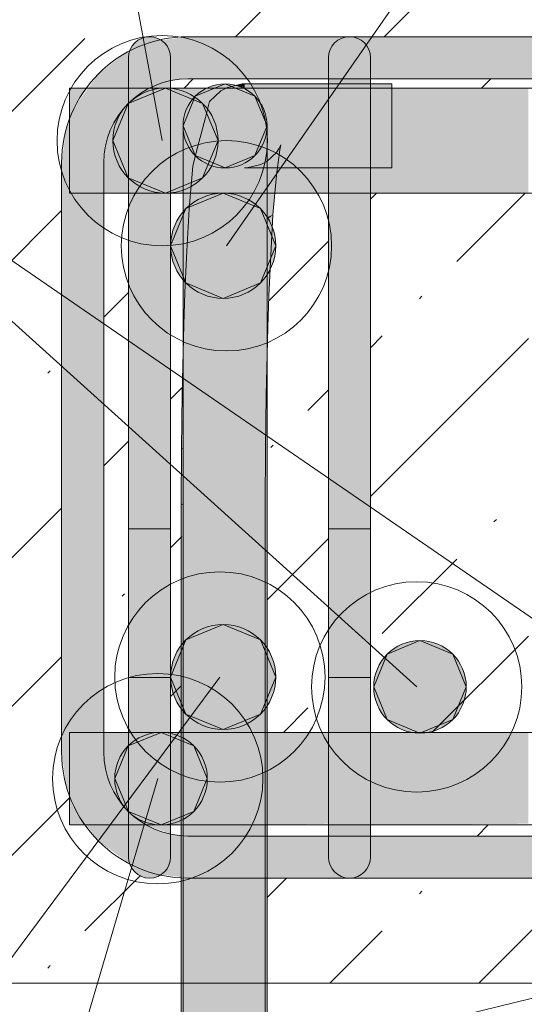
# Model space of a CAD drawing. Header units: millimetres. Extents: x -25607 to 9385, y 1894 to 10168.
# Tile 9 of 181: x -24617 to -24497, y 8665 to 8899. Entities that reach past the tile are written whole.
import ezdxf

# ---------------------------------------------------------------- set-up
doc = ezdxf.new("R2010")
doc.units = ezdxf.units.MM
for name, color, linetype, lineweight in [('S-BEAM', 12, 'Continuous', 9), ('S-RBAR', 171, 'Continuous', 5), ('S-RBAR-IDEN', 171, 'Continuous', 5)]:
    doc.layers.add(name, color=color, linetype=linetype, lineweight=lineweight)

msp = doc.modelspace()

# ---------------------------------------------------------------- hatches: boundary and pattern name
at = {"layer": 'S-BEAM', "lineweight": 5}
h = msp.add_hatch(dxfattribs=at)
h.set_pattern_fill('FP_1', color=256, style=0, pattern_type=2)
h.set_pattern_definition([(45, (-15090.743, 5500.453), (-35.35534, 35.35534), []), (45, (-15055.39, 5500.453), (-17.67767, 53.033), [25, -12.5, 0.8382, -11.662])])
h.paths.add_polyline_path([(-24163.19, 8890), (-24163.02, 8891.29), (-24162.52, 8892.5), (-24161.72, 8893.54), (-24160.53, 8894.4), (-24159.48, 8894.83), (-24158.19, 8895), (-24156.71, 8894.75), (-24155.69, 8894.33), (-24154.65, 8893.54), (-24153.86, 8892.5), (-24153.36, 8891.29), (-24160.88, 8890.3)])
h.paths.add_polyline_path([(-24630, 8670), (-24578.44, 8670), (-24578.44, 8695.21), (-24583.45, 8695.67), (-24584.66, 8695.17), (-24585.95, 8695), (-24587.24, 8695.17), (-24588.91, 8696.02), (-24589.49, 8696.46), (-24590.28, 8697.5), (-24591.01, 8698.66), (-24591.86, 8699.02), (-24598.08, 8703.79), (-24601.03, 8707.64), (-24605, 8707.64), (-24605, 8715.21), (-24605.84, 8717.24), (-24606.86, 8725), (-24606.86, 8865), (-24605.84, 8872.76), (-24605, 8874.79), (-24605, 8882.8), (-24600.69, 8882.8), (-24598.08, 8886.21), (-24590.95, 8891.36), (-24590.71, 8891.46), (-24590.28, 8892.5), (-24588.91, 8893.98), (-24588.29, 8894.4), (-24587.24, 8894.83), (-24585.95, 8895), (-24584.63, 8894.82), (-24583.09, 8894.18), (-24576.86, 8895), (-24186.86, 8895), (-24179.1, 8893.98), (-24171.86, 8890.98), (-24165.65, 8886.21), (-24163.19, 8883.01), (-24163.19, 8890), (-24153.19, 8890), (-24153.19, 8882.8), (-24130, 8882.8), (-24130, 8920), (-24630, 8920), (-24630, 8680.26)])
h.paths.add_polyline_path([(-24166.55, 8670), (-24130, 8670), (-24130, 8707.64), (-24153.19, 8707.64), (-24153.36, 8700), (-24163.19, 8700), (-24163.19, 8706.99), (-24165.65, 8703.79), (-24166.55, 8703.1), (-24166.55, 8680.26)])
h.paths.add_polyline_path([(-24195.29, 8670), (-24186.55, 8670), (-24186.55, 8695.04), (-24186.86, 8695), (-24558, 8695), (-24558, 8670), (-24272.45, 8670)])
h.paths.add_polyline_path([(-24158.19, 8695), (-24159.48, 8695.17), (-24160.88, 8695.82), (-24161.72, 8696.46), (-24162.52, 8697.5), (-24163.06, 8699.02), (-24163.19, 8700), (-24153.36, 8698.71), (-24153.86, 8697.5), (-24154.65, 8696.46), (-24156.71, 8695.25), (-24156.9, 8695.17)])
h.paths.add_polyline_path([(-24186.86, 8705), (-24186.55, 8705.04), (-24186.55, 8707.64), (-24196.76, 8707.64), (-24192.04, 8705.68)])
h.paths.add_polyline_path([(-24353.31, 8705), (-24353.31, 8707.64), (-24390.83, 8707.64), (-24390.83, 8705), (-24388.19, 8705)])
h.paths.add_polyline_path([(-24272.45, 8705), (-24258.25, 8705), (-24258.25, 8707.64), (-24295.78, 8707.64), (-24295.78, 8705)])
h.paths.add_polyline_path([(-24558, 8705), (-24543.42, 8705), (-24543.42, 8707.64), (-24558, 8707.64), (-24558, 8707.32)])
h.paths.add_polyline_path([(-24343.31, 8705), (-24305.78, 8705), (-24305.78, 8707.64), (-24343.31, 8707.64), (-24343.31, 8707.32)])
h.paths.add_polyline_path([(-24233.87, 8705), (-24210.72, 8705), (-24210.72, 8706.43), (-24211.93, 8707.64), (-24248.25, 8707.64), (-24248.25, 8705)])
h.paths.add_polyline_path([(-24400.83, 8705), (-24400.83, 8707.64), (-24438.36, 8707.64), (-24438.36, 8705), (-24426.77, 8705)])
h.paths.add_polyline_path([(-24485.89, 8705), (-24448.36, 8705), (-24448.36, 8707.64), (-24485.89, 8707.64), (-24485.89, 8707.32)])
h.paths.add_polyline_path([(-24503.92, 8705), (-24495.89, 8705), (-24495.89, 8707.64), (-24533.42, 8707.64), (-24533.42, 8705)])
h.paths.add_polyline_path([(-24578.44, 8705.21), (-24578.44, 8707.64), (-24580.95, 8707.64), (-24580.95, 8705.54)])
h.paths.add_polyline_path([(-24130, 8729.64), (-24130, 8850.44), (-24143.12, 8840.37), (-24153.19, 8827.25), (-24153.19, 8729.64)])
h.paths.add_polyline_path([(-24580.95, 8729.64), (-24578.44, 8729.88), (-24578.19, 8811.61), (-24578, 8826.53), (-24578, 8857.8), (-24580.95, 8857.8), (-24580.95, 8729.88)])
h.paths.add_polyline_path([(-24543.42, 8729.64), (-24543.42, 8857.8), (-24556.17, 8857.8), (-24557.04, 8844.12), (-24557.87, 8824.66), (-24558, 8809.76), (-24558, 8729.64)])
h.paths.add_polyline_path([(-24343.31, 8729.64), (-24305.78, 8729.88), (-24305.78, 8857.8), (-24343.31, 8857.8), (-24343.31, 8729.88)])
h.paths.add_polyline_path([(-24400.83, 8729.64), (-24400.83, 8857.8), (-24438.36, 8857.8), (-24438.36, 8729.64), (-24426.77, 8729.64)])
h.paths.add_polyline_path([(-24390.83, 8729.64), (-24353.31, 8729.88), (-24353.31, 8857.8), (-24390.83, 8857.8), (-24390.83, 8729.88)])
h.paths.add_polyline_path([(-24295.78, 8729.64), (-24258.25, 8729.88), (-24258.25, 8857.8), (-24295.78, 8857.8), (-24295.78, 8729.88)])
h.paths.add_polyline_path([(-24533.42, 8729.64), (-24495.89, 8729.88), (-24495.89, 8857.8), (-24533.42, 8857.8), (-24533.42, 8729.88)])
h.paths.add_polyline_path([(-24448.36, 8729.64), (-24448.36, 8857.8), (-24485.89, 8857.8), (-24485.89, 8729.64), (-24465.35, 8729.64)])
h.paths.add_polyline_path([(-24195.29, 8729.64), (-24186.55, 8729.64), (-24186.55, 8752.97), (-24200.72, 8767.14), (-24200.72, 8729.64)])
h.paths.add_polyline_path([(-24233.93, 8729.64), (-24243.43, 8739.14), (-24236.36, 8746.21), (-24219.78, 8729.64), (-24210.72, 8729.88), (-24210.72, 8857.8), (-24248.25, 8857.8), (-24248.25, 8729.64), (-24243.43, 8729.64)])
h.paths.add_polyline_path([(-24590.95, 8729.64), (-24590.95, 8857.8), (-24596.86, 8857.8), (-24596.86, 8729.64)])
h.paths.add_polyline_path([(-24186.55, 8767.11), (-24186.55, 8783.8), (-24183.14, 8809.69), (-24173.15, 8833.8), (-24166.86, 8842), (-24166.86, 8857.8), (-24200.72, 8857.8), (-24200.72, 8781.28), (-24195.29, 8775.85)])
h.paths.add_polyline_path([(-24388.19, 8882.8), (-24353.31, 8882.8), (-24353.31, 8885), (-24390.83, 8885), (-24390.83, 8882.8)])
h.paths.add_polyline_path([(-24438.36, 8882.8), (-24400.83, 8882.8), (-24400.83, 8885), (-24438.36, 8885)])
h.paths.add_polyline_path([(-24495.89, 8882.8), (-24495.89, 8885), (-24533.42, 8885), (-24533.42, 8883.8), (-24528.32, 8883.8), (-24528.32, 8882.8), (-24503.92, 8882.8)])
h.paths.add_polyline_path([(-24248.25, 8882.8), (-24210.72, 8882.8), (-24210.72, 8885), (-24248.25, 8885)])
h.paths.add_polyline_path([(-24179.1, 8882.8), (-24178.03, 8882.8), (-24181.69, 8884.32), (-24186.86, 8885), (-24200.72, 8885), (-24200.72, 8882.8), (-24181.69, 8882.8)])
h.paths.add_polyline_path([(-24272.45, 8882.8), (-24258.25, 8882.8), (-24258.25, 8885), (-24295.78, 8885), (-24295.78, 8882.8)])
h.paths.add_polyline_path([(-24485.89, 8882.8), (-24448.36, 8882.8), (-24448.36, 8885), (-24485.89, 8885)])
h.paths.add_polyline_path([(-24305.78, 8882.8), (-24305.78, 8885), (-24343.31, 8885), (-24343.31, 8882.8), (-24311.03, 8882.8)])
h.paths.add_polyline_path([(-24572.18, 8882.8), (-24570.59, 8883.46), (-24567.46, 8883.73), (-24565.29, 8883.46), (-24562.83, 8883.8), (-24543.42, 8883.8), (-24543.42, 8885), (-24577.66, 8884.9), (-24580.95, 8884.32), (-24580.95, 8882.8), (-24575, 8882.8)])
at = {"layer": 'S-RBAR'}
for color, points in [(7, [(-24605.84, 8865), (-24596.86, 8865), (-24596.18, 8870.18), (-24594.18, 8875), (-24591.01, 8879.14), (-24586.86, 8882.32), (-24581.08, 8884.44), (-24576.86, 8885), (-24576.86, 8895), (-24584.63, 8893.98), (-24591.86, 8890.98), (-24598.08, 8886.21), (-24603.2, 8879.14), (-24605.84, 8872.76), (-24606.86, 8865)]), (7, [(-24590.71, 8891.46), (-24583.7, 8894.1), (-24583.61, 8894.4), (-24584.66, 8894.83), (-24585.95, 8895), (-24587.24, 8894.83), (-24588.91, 8893.98), (-24589.49, 8893.54), (-24590.28, 8892.5)]), (7, [(-24388.19, 8885), (-24186.86, 8885), (-24186.86, 8895), (-24576.86, 8895), (-24576.86, 8885), (-24426.77, 8885)]), (7, [(-24542.5, 8883.8), (-24533.42, 8883.8), (-24533.42, 8885), (-24543.42, 8885), (-24543.42, 8883.8)]), (256, [(-24582.17, 8857.8), (-24573.33, 8861.46), (-24569.67, 8870.3), (-24573.33, 8879.14), (-24582.17, 8882.8), (-24591.01, 8879.14), (-24594.67, 8870.3), (-24591.01, 8861.46)]), (256, [(-24582.17, 8857.8), (-24573.33, 8861.46), (-24569.67, 8870.3), (-24573.33, 8879.14), (-24582.17, 8882.8), (-24591.01, 8879.14), (-24594.67, 8870.3), (-24591.01, 8861.46)]), (7, [(-24580.95, 8865), (-24581.08, 8884.44), (-24582.04, 8884.32), (-24587.18, 8882.08), (-24590.95, 8879.14), (-24590.95, 8865), (-24581.08, 8865)]), (256, [(-24568, 8863.8), (-24560.93, 8866.73), (-24558, 8873.8), (-24560.93, 8880.87), (-24568, 8883.8), (-24575.07, 8880.87), (-24578, 8873.8), (-24575.07, 8866.73), (-24568.01, 8863.81)]), (7, [(-24558, 8873.8), (-24558.34, 8876.39), (-24559.34, 8878.8), (-24560.93, 8880.87), (-24563, 8882.46), (-24565.41, 8883.46), (-24568, 8883.8), (-24570.59, 8883.46), (-24573, 8882.46), (-24575.07, 8880.87), (-24576.66, 8878.8), (-24577.66, 8876.39), (-24558.34, 8873.85)]), (7, [(-24563.89, 8882.83), (-24563.91, 8883.79), (-24565.37, 8883.44), (-24563.91, 8882.84)]), (7, [(-24563.35, 8882.8), (-24563.35, 8883.8), (-24563.91, 8883.79), (-24563.82, 8882.8)]), (7, [(-24548.33, 8863.8), (-24528.32, 8863.81), (-24528.32, 8883.8), (-24563.35, 8883.8), (-24563.35, 8882.8), (-24548.33, 8882.8), (-24548.33, 8863.81)]), (7, [(-24558, 8783.8), (-24558, 8873.8), (-24578, 8873.8), (-24578, 8783.8)]), (7, [(-24606.86, 8725), (-24596.86, 8725), (-24596.86, 8865), (-24606.86, 8865), (-24606.86, 8741.44)]), (7, [(-24580.95, 8725), (-24581.08, 8865), (-24590.95, 8865), (-24590.95, 8725), (-24581.08, 8725)]), (7, [(-24533.42, 8725), (-24533.42, 8863.8), (-24543.42, 8863.8), (-24543.42, 8725), (-24542.5, 8725)]), (256, [(-24568.45, 8832.8), (-24559.61, 8836.46), (-24555.95, 8845.3), (-24559.61, 8854.14), (-24568.45, 8857.8), (-24577.29, 8854.14), (-24580.95, 8845.3), (-24577.29, 8836.46)]), (7, [(-24558, 8852.1), (-24556.61, 8852.69), (-24556.17, 8857.8), (-24558, 8857.8), (-24558, 8852.69)]), (7, [(-24557.59, 8833.43), (-24556.61, 8852.69), (-24558, 8851.46), (-24558, 8833.44)]), (7, [(-24558, 8851.46), (-24556.61, 8852.69), (-24558, 8852.1)]), (7, [(-24557.85, 8825.93), (-24557.85, 8833.34), (-24558, 8833.29), (-24558, 8825.93)]), (7, [(-24578.39, 8797.09), (-24578, 8797.34), (-24578.23, 8809.76), (-24578.38, 8797.88)]), (7, [(-24578.22, 8810.1), (-24578, 8810.27), (-24578.19, 8811.61)]), (7, [(-24578.44, 8783.8), (-24578, 8784.09), (-24578, 8797.09), (-24578.39, 8796.93)]), (7, [(-24578, 8797.09), (-24578, 8797.34), (-24578.39, 8797.09)]), (7, [(-24578, 8783.8), (-24578, 8784.09), (-24578.44, 8783.8)]), (256, [(-24568.45, 8730.3), (-24559.61, 8733.96), (-24555.95, 8742.8), (-24559.61, 8751.64), (-24568.45, 8755.3), (-24577.29, 8751.64), (-24580.95, 8742.8), (-24577.29, 8733.96)]), (256, [(-24521.66, 8729.45), (-24513.88, 8732.67), (-24510.66, 8740.45), (-24513.88, 8748.22), (-24521.66, 8751.45), (-24529.44, 8748.22), (-24532.66, 8740.45), (-24529.44, 8732.67)]), (256, [(-24583.23, 8707.64), (-24575.45, 8710.86), (-24572.23, 8718.64), (-24575.45, 8726.41), (-24583.23, 8729.64), (-24591.01, 8726.41), (-24594.23, 8718.64), (-24590.98, 8710.85)]), (7, [(-24576.86, 8695), (-24576.86, 8705), (-24582.04, 8705.68), (-24586.86, 8707.68), (-24591.01, 8710.86), (-24594.18, 8715), (-24596.18, 8719.82), (-24596.86, 8725), (-24606.86, 8725), (-24605.84, 8717.24), (-24602.84, 8710), (-24598.08, 8703.79), (-24591.01, 8698.66), (-24584.63, 8696.02), (-24581.08, 8695.56)]), (7, [(-24580.95, 8705.54), (-24581.08, 8725), (-24590.95, 8725), (-24590.95, 8710.82), (-24586.86, 8707.68), (-24581.08, 8705.56)]), (7, [(-24543.42, 8705), (-24533.42, 8705), (-24533.42, 8725), (-24543.42, 8725), (-24543.42, 8707.92)]), (7, [(-24272.45, 8695), (-24186.86, 8695), (-24195.29, 8696.3), (-24201.86, 8699.02), (-24209.29, 8705), (-24576.86, 8705), (-24576.86, 8695), (-24311.03, 8695)]), (7, [(-24585.95, 8695), (-24584.63, 8695.18), (-24583.45, 8695.87), (-24584.66, 8696.03), (-24590.71, 8698.54), (-24590.28, 8697.5), (-24588.91, 8696.02), (-24588.45, 8695.67), (-24587.24, 8695.17)])]:
    msp.add_hatch(color=color, dxfattribs=at).paths.add_polyline_path(points)
h = msp.add_hatch(color=7, dxfattribs=at)
h.paths.add_polyline_path([(-23445.36, 8857.8), (-23362.82, 8857.8), (-23362.82, 8882.8), (-23445.36, 8882.8), (-23445.36, 8863.81)])
h.paths.add_polyline_path([(-24590.95, 8857.8), (-24591.01, 8879.14), (-24594.18, 8875), (-24596.18, 8870.18), (-24596.86, 8863.81), (-24596.86, 8857.8)])
h.paths.add_polyline_path([(-24533.42, 8857.8), (-24495.89, 8857.8), (-24495.89, 8882.8), (-24528.32, 8882.8), (-24528.32, 8863.8), (-24533.42, 8863.8)])
h.paths.add_polyline_path([(-24558, 8857.8), (-24543.42, 8857.8), (-24543.42, 8863.8), (-24548.33, 8863.99), (-24548.33, 8882.8), (-24563.82, 8882.8), (-24563, 8882.46), (-24560.93, 8880.87), (-24559.34, 8878.8), (-24558.34, 8876.39), (-24558, 8872.7), (-24558, 8863.81)])
h.paths.add_polyline_path([(-24580.95, 8857.8), (-24578, 8857.8), (-24578, 8873.8), (-24558, 8873.8), (-24577.66, 8876.39), (-24576.66, 8878.8), (-24575.07, 8880.87), (-24573, 8882.8), (-24580.95, 8882.8), (-24580.95, 8863.81)])
h.paths.add_polyline_path([(-24390.83, 8857.8), (-24353.31, 8857.8), (-24353.31, 8882.8), (-24390.83, 8882.8), (-24390.83, 8863.81)])
h.paths.add_polyline_path([(-24438.36, 8857.8), (-24400.83, 8857.8), (-24400.83, 8882.8), (-24438.36, 8882.8), (-24438.36, 8863.81)])
h.paths.add_polyline_path([(-24485.89, 8857.8), (-24448.36, 8857.8), (-24448.36, 8882.8), (-24485.89, 8882.8), (-24485.89, 8863.81)])
h.paths.add_polyline_path([(-24200.72, 8857.8), (-24166.86, 8857.8), (-24166.86, 8865), (-24167.54, 8870.18), (-24169.54, 8875), (-24172.72, 8879.14), (-24176.86, 8882.32), (-24178.03, 8882.8), (-24200.72, 8882.8), (-24200.72, 8863.81)])
h.paths.add_polyline_path([(-24248.25, 8857.8), (-24210.72, 8857.8), (-24210.72, 8882.8), (-24248.25, 8882.8), (-24248.25, 8863.81)])
h.paths.add_polyline_path([(-24295.78, 8857.8), (-24258.25, 8857.8), (-24258.25, 8882.8), (-24295.78, 8882.8), (-24295.78, 8863.81)])
h.paths.add_polyline_path([(-24305.78, 8857.8), (-24305.78, 8882.8), (-24343.31, 8882.8), (-24343.31, 8857.8)])
h.paths.add_polyline_path([(-21192.5, 8857.8), (-21192.5, 8882.8), (-21371.43, 8882.8), (-21371.43, 8857.8), (-21263.23, 8857.8)])
h.paths.add_polyline_path([(-21182.5, 8857.8), (-21172.5, 8857.8), (-21172.5, 8882.8), (-21182.5, 8882.8), (-21182.5, 8863.81)])
h.paths.add_polyline_path([(-24153.19, 8857.8), (-24115.66, 8857.8), (-24115.66, 8882.8), (-24153.19, 8882.8), (-24153.19, 8863.81)])
h.paths.add_polyline_path([(-24058.13, 8857.8), (-24020.6, 8857.8), (-24020.6, 8882.8), (-24058.13, 8882.8), (-24058.13, 8863.81)])
h.paths.add_polyline_path([(-24105.66, 8857.8), (-24068.13, 8857.8), (-24068.13, 8882.8), (-24105.66, 8882.8), (-24105.66, 8863.81)])
h.paths.add_polyline_path([(-23915.54, 8857.8), (-23825.54, 8857.8), (-23825.54, 8882.8), (-23915.54, 8882.8), (-23915.54, 8863.81)])
h.paths.add_polyline_path([(-23963.07, 8857.8), (-23925.54, 8857.8), (-23925.54, 8882.8), (-23963.07, 8882.8), (-23963.07, 8863.81)])
h.paths.add_polyline_path([(-24010.6, 8857.8), (-23973.07, 8857.8), (-23973.07, 8882.8), (-24010.6, 8882.8), (-24010.6, 8863.81)])
h.paths.add_polyline_path([(-23815.54, 8857.8), (-23733, 8857.8), (-23733, 8882.8), (-23815.54, 8882.8), (-23815.54, 8863.81)])
h.paths.add_polyline_path([(-23630.45, 8857.8), (-23547.91, 8857.8), (-23547.91, 8882.8), (-23630.45, 8882.8), (-23630.45, 8863.81)])
h.paths.add_polyline_path([(-23723, 8857.8), (-23640.45, 8857.8), (-23640.45, 8882.8), (-23723, 8882.8), (-23723, 8863.81)])
h.paths.add_polyline_path([(-23537.91, 8857.8), (-23455.36, 8857.8), (-23455.36, 8882.8), (-23537.91, 8882.8), (-23537.91, 8863.81)])
h.paths.add_polyline_path([(-23352.82, 8857.8), (-23270.27, 8857.8), (-23270.27, 8882.8), (-23352.82, 8882.8), (-23352.82, 8863.81)])
h.paths.add_polyline_path([(-23167.73, 8857.8), (-23085.18, 8857.8), (-23085.18, 8882.8), (-23167.73, 8882.8), (-23167.73, 8863.81)])
h.paths.add_polyline_path([(-23177.73, 8857.8), (-23177.73, 8882.8), (-23260.27, 8882.8), (-23260.27, 8857.8)])
h.paths.add_polyline_path([(-22982.64, 8857.8), (-22900.09, 8857.8), (-22900.09, 8882.8), (-22982.64, 8882.8), (-22982.64, 8863.81)])
h.paths.add_polyline_path([(-23075.18, 8857.8), (-22992.64, 8857.8), (-22992.64, 8882.8), (-23075.18, 8882.8), (-23075.18, 8863.81)])
h.paths.add_polyline_path([(-22890.09, 8857.8), (-22807.55, 8857.8), (-22807.55, 8882.8), (-22890.09, 8882.8), (-22890.09, 8863.81)])
h.paths.add_polyline_path([(-22705, 8857.8), (-22515, 8857.8), (-22515, 8882.8), (-22705, 8882.8), (-22705, 8863.81)])
h.paths.add_polyline_path([(-22715, 8857.8), (-22715, 8882.8), (-22797.55, 8882.8), (-22797.55, 8857.8)])
h.paths.add_polyline_path([(-22505, 8857.8), (-22326.07, 8857.8), (-22326.07, 8882.8), (-22505, 8882.8), (-22505, 8863.81)])
h.paths.add_polyline_path([(-21381.43, 8857.8), (-21381.43, 8882.8), (-21560.36, 8882.8), (-21560.36, 8857.8), (-21417.55, 8857.8)])
h.paths.add_polyline_path([(-21570.36, 8857.8), (-21570.36, 8882.8), (-21749.29, 8882.8), (-21749.29, 8857.8), (-21571.87, 8857.8)])
h.paths.add_polyline_path([(-21759.29, 8857.8), (-21759.29, 8882.8), (-21938.21, 8882.8), (-21938.21, 8857.8), (-21880.51, 8857.8)])
h.paths.add_polyline_path([(-22316.07, 8857.8), (-22137.14, 8857.8), (-22137.14, 8882.8), (-22316.07, 8882.8), (-22316.07, 8863.81)])
h.paths.add_polyline_path([(-22127.14, 8857.8), (-21948.21, 8857.8), (-21948.21, 8882.8), (-22127.14, 8882.8), (-22127.14, 8863.81)])
h.paths.add_polyline_path([(-24605, 8874.79), (-24602.84, 8880), (-24600.69, 8882.8), (-24605, 8882.8), (-24605, 8879.14)])
h = msp.add_hatch(color=256, dxfattribs=at)
edge = h.paths.add_edge_path()
edge.add_arc((-24582.17, 8870.3), 12.5, 0, 360)
h = msp.add_hatch(color=256, dxfattribs=at)
edge = h.paths.add_edge_path()
edge.add_arc((-24582.17, 8870.3), 12.5, 0, 360)
h = msp.add_hatch(color=256, dxfattribs=at)
edge = h.paths.add_edge_path()
edge.add_arc((-24568, 8873.8), 10, 0, 360)
h = msp.add_hatch(color=256, dxfattribs=at)
edge = h.paths.add_edge_path()
edge.add_arc((-24568.45, 8845.3), 12.5, 0, 360)
h = msp.add_hatch(color=7, dxfattribs=at)
h.paths.add_polyline_path([(-24578, 8660), (-24578, 8695.15), (-24578.44, 8695), (-24578.44, 8660)])
h.paths.add_polyline_path([(-24578, 8705.15), (-24578, 8707.64), (-24578.44, 8707.64), (-24578.44, 8705.21)])
h.paths.add_polyline_path([(-24578, 8729.64), (-24578, 8783.8), (-24578.44, 8783.8), (-24578.44, 8729.64)])
h = msp.add_hatch(color=7, dxfattribs=at)
h.paths.add_polyline_path([(-24558, 7883.8), (-24558, 7916), (-24576.95, 7916), (-24576.95, 7883.8)])
h.paths.add_polyline_path([(-24576.95, 7924), (-24558, 7924), (-24558, 8016), (-24576.95, 8016), (-24576.95, 8007.24)])
h.paths.add_polyline_path([(-24576.95, 8024), (-24558, 8024), (-24558, 8116), (-24576.95, 8116)])
h.paths.add_polyline_path([(-24558, 8124), (-24558, 8216), (-24576.95, 8216), (-24576.95, 8124)])
h.paths.add_polyline_path([(-24576.95, 8224), (-24558, 8224), (-24558, 8316), (-24576.95, 8316), (-24576.95, 8251.97)])
h.paths.add_polyline_path([(-24576.95, 8324), (-24558, 8324), (-24558, 8416), (-24576.95, 8416), (-24576.95, 8374.34)])
h.paths.add_polyline_path([(-24558, 8424), (-24558, 8516), (-24576.95, 8516), (-24576.95, 8424)])
h.paths.add_polyline_path([(-24558, 8524), (-24558, 8616), (-24576.95, 8616), (-24576.95, 8524)])
h.paths.add_polyline_path([(-24558, 8624), (-24558, 8695), (-24578, 8695), (-24578, 8660), (-24576.95, 8660), (-24576.95, 8624)])
h.paths.add_polyline_path([(-24576.86, 8705), (-24558, 8705), (-24558, 8783.8), (-24578, 8783.8), (-24578, 8705.15)])
h = msp.add_hatch(color=256, dxfattribs=at)
edge = h.paths.add_edge_path()
edge.add_arc((-24568.45, 8742.8), 12.5, 0, 360)
h = msp.add_hatch(color=256, dxfattribs=at)
edge = h.paths.add_edge_path()
edge.add_arc((-24521.66, 8740.45), 11, 0, 360)
h = msp.add_hatch(color=7, dxfattribs=at)
h.paths.add_polyline_path([(-24601.03, 8707.64), (-24603.19, 8710.85), (-24605, 8715.21), (-24605, 8707.64), (-24602.84, 8707.64)])
h.paths.add_polyline_path([(-22960.74, 8707.64), (-22900.09, 8707.92), (-22900.09, 8729.64), (-22982.64, 8729.64), (-22982.64, 8707.64)])
h.paths.add_polyline_path([(-22890.09, 8707.64), (-22807.55, 8707.92), (-22807.55, 8729.64), (-22890.09, 8729.64), (-22890.09, 8707.92)])
h.paths.add_polyline_path([(-17983.96, 8707.64), (-17980, 8707.64), (-17980, 8729.64), (-18012.83, 8729.64), (-18012.83, 8707.64)])
h.paths.add_polyline_path([(-22992.64, 8707.64), (-22992.64, 8729.64), (-23075.18, 8729.64), (-23075.18, 8707.64), (-22999.32, 8707.64)])
h.paths.add_polyline_path([(-22797.55, 8707.64), (-22715, 8707.92), (-22715, 8729.64), (-22797.55, 8729.64), (-22797.55, 8707.92)])
h.paths.add_polyline_path([(-22705, 8707.64), (-22515, 8707.92), (-22515, 8729.64), (-22705, 8729.64), (-22705, 8707.92)])
h.paths.add_polyline_path([(-18022.83, 8707.64), (-18022.83, 8729.64), (-18061.22, 8729.64), (-18061.12, 8707.64)])
h.paths.add_polyline_path([(-23085.18, 8707.64), (-23085.18, 8729.64), (-23167.73, 8729.64), (-23167.73, 8707.64), (-23115.06, 8707.64)])
h.paths.add_polyline_path([(-22505, 8707.64), (-22326.07, 8707.92), (-22326.07, 8729.64), (-22505, 8729.64), (-22505, 8707.92)])
h.paths.add_polyline_path([(-22316.07, 8707.64), (-22137.14, 8707.92), (-22137.14, 8729.64), (-22316.07, 8729.64), (-22316.07, 8707.92)])
h.paths.add_polyline_path([(-18071.22, 8707.64), (-18071.22, 8729.64), (-18109.61, 8729.64), (-18109.61, 8707.64), (-18099.7, 8707.64)])
h.paths.add_polyline_path([(-23177.73, 8707.64), (-23177.73, 8729.64), (-23260.27, 8729.64), (-23260.27, 8707.64), (-23192.22, 8707.64)])
h.paths.add_polyline_path([(-22127.14, 8707.64), (-21948.21, 8707.92), (-21948.21, 8729.64), (-22127.14, 8729.64), (-22127.14, 8707.92)])
h.paths.add_polyline_path([(-24558, 8707.64), (-24543.42, 8707.92), (-24543.42, 8729.64), (-24558, 8729.64), (-24558, 8707.92)])
h.paths.add_polyline_path([(-18119.61, 8707.64), (-18119.61, 8729.64), (-18158, 8729.64), (-18158, 8707.64), (-18138.28, 8707.64)])
h.paths.add_polyline_path([(-21938.21, 8707.64), (-21759.29, 8707.92), (-21759.29, 8729.64), (-21938.21, 8729.64), (-21938.21, 8707.92)])
h.paths.add_polyline_path([(-23270.27, 8707.64), (-23270.27, 8729.64), (-23352.82, 8729.64), (-23352.82, 8707.64), (-23307.95, 8707.64)])
h.paths.add_polyline_path([(-24580.95, 8707.64), (-24578, 8707.92), (-24578, 8729.64), (-24580.95, 8729.64), (-24580.95, 8707.92)])
h.paths.add_polyline_path([(-21749.29, 8707.64), (-21570.36, 8707.92), (-21570.36, 8729.64), (-21749.29, 8729.64), (-21749.29, 8707.92)])
h.paths.add_polyline_path([(-18168, 8707.64), (-18168, 8729.64), (-18206.38, 8729.64), (-18206.38, 8707.64), (-18176.86, 8707.64)])
h.paths.add_polyline_path([(-23362.82, 8707.64), (-23362.82, 8729.64), (-23445.36, 8729.64), (-23445.36, 8707.64), (-23385.11, 8707.64)])
h.paths.add_polyline_path([(-21560.36, 8707.64), (-21381.43, 8707.92), (-21381.43, 8729.64), (-21560.36, 8729.64), (-21560.36, 8707.92)])
h.paths.add_polyline_path([(-23455.36, 8707.64), (-23455.36, 8729.64), (-23537.91, 8729.64), (-23537.91, 8707.64), (-23462.27, 8707.64)])
h.paths.add_polyline_path([(-21371.43, 8707.64), (-21192.5, 8707.92), (-21192.5, 8729.64), (-21371.43, 8729.64), (-21371.43, 8707.92)])
h.paths.add_polyline_path([(-18216.38, 8707.64), (-18216.38, 8729.64), (-18254.77, 8729.64), (-18254.77, 8707.64), (-18254.02, 8707.64)])
h.paths.add_polyline_path([(-21182.5, 8707.64), (-21003.57, 8707.92), (-21003.57, 8729.64), (-21182.5, 8729.64), (-21182.5, 8707.92)])
h.paths.add_polyline_path([(-24533.42, 8707.64), (-24495.89, 8707.92), (-24495.89, 8729.64), (-24533.42, 8729.64), (-24533.42, 8707.92)])
h.paths.add_polyline_path([(-20993.57, 8707.64), (-20814.64, 8707.92), (-20814.64, 8729.64), (-20993.57, 8729.64), (-20993.57, 8707.92)])
h.paths.add_polyline_path([(-23547.91, 8707.64), (-23547.91, 8729.64), (-23630.45, 8729.64), (-23630.45, 8707.64), (-23578.01, 8707.64)])
h.paths.add_polyline_path([(-18264.77, 8707.64), (-18264.77, 8729.64), (-18303.16, 8729.64), (-18303.16, 8707.64), (-18292.6, 8707.64)])
h.paths.add_polyline_path([(-24485.89, 8707.64), (-24448.36, 8707.92), (-24448.36, 8729.64), (-24485.89, 8729.64), (-24485.89, 8707.92)])
h.paths.add_polyline_path([(-20804.64, 8707.64), (-20625.71, 8707.92), (-20625.71, 8729.64), (-20804.64, 8729.64), (-20804.64, 8707.92)])
h.paths.add_polyline_path([(-20615.71, 8707.64), (-20436.79, 8707.92), (-20436.79, 8729.64), (-20615.71, 8729.64), (-20615.71, 8707.92)])
h.paths.add_polyline_path([(-18313.16, 8707.64), (-18313.16, 8729.64), (-18351.55, 8729.64), (-18351.55, 8707.64), (-18331.18, 8707.64)])
h.paths.add_polyline_path([(-23640.45, 8707.64), (-23640.45, 8729.64), (-23723, 8729.64), (-23723, 8707.64), (-23655.17, 8707.64)])
h.paths.add_polyline_path([(-20426.79, 8707.64), (-20247.86, 8707.92), (-20247.86, 8729.64), (-20426.79, 8729.64), (-20426.79, 8707.92)])
h.paths.add_polyline_path([(-24438.36, 8707.64), (-24400.83, 8707.92), (-24400.83, 8729.64), (-24438.36, 8729.64), (-24438.36, 8707.92)])
h.paths.add_polyline_path([(-20237.86, 8707.64), (-20058.93, 8707.92), (-20058.93, 8729.64), (-20237.86, 8729.64), (-20237.86, 8707.92)])
h.paths.add_polyline_path([(-18361.55, 8707.64), (-18361.55, 8729.64), (-18399.94, 8729.64), (-18399.94, 8707.64), (-18369.76, 8707.64)])
h.paths.add_polyline_path([(-23733, 8707.64), (-23733, 8729.64), (-23815.54, 8729.64), (-23815.54, 8707.64), (-23770.91, 8707.64)])
h.paths.add_polyline_path([(-20048.93, 8707.64), (-19870, 8707.92), (-19870, 8729.64), (-20048.93, 8729.64), (-20048.93, 8707.92)])
h.paths.add_polyline_path([(-19860, 8707.64), (-19670, 8707.92), (-19670, 8729.64), (-19860, 8729.64), (-19860, 8707.92)])
h.paths.add_polyline_path([(-18409.94, 8707.64), (-18409.94, 8729.64), (-18448.33, 8729.64), (-18448.33, 8707.64), (-18446.91, 8707.64)])
h.paths.add_polyline_path([(-23825.54, 8707.64), (-23825.54, 8729.64), (-23915.54, 8729.64), (-23915.54, 8707.64), (-23848.07, 8707.64)])
h.paths.add_polyline_path([(-24390.83, 8707.64), (-24353.31, 8707.92), (-24353.31, 8729.64), (-24390.83, 8729.64), (-24390.83, 8707.92)])
h.paths.add_polyline_path([(-19660, 8707.64), (-19577.45, 8707.92), (-19577.45, 8729.64), (-19660, 8729.64), (-19660, 8707.92)])
h.paths.add_polyline_path([(-18458.33, 8707.64), (-18458.33, 8729.64), (-18549.46, 8729.64), (-18549.46, 8707.64), (-18485.49, 8707.64)])
h.paths.add_polyline_path([(-19567.45, 8707.64), (-19484.91, 8707.92), (-19484.91, 8729.64), (-19567.45, 8729.64), (-19567.45, 8707.92)])
h.paths.add_polyline_path([(-23925.54, 8707.64), (-23925.54, 8729.64), (-23963.07, 8729.64), (-23963.07, 8707.64)])
h.paths.add_polyline_path([(-19474.91, 8707.64), (-19392.36, 8707.92), (-19392.36, 8729.64), (-19474.91, 8729.64), (-19474.91, 8707.92)])
h.paths.add_polyline_path([(-23973.07, 8707.64), (-23973.07, 8729.64), (-24010.6, 8729.64), (-24010.6, 8707.64), (-24002.39, 8707.64)])
h.paths.add_polyline_path([(-19382.36, 8707.64), (-19299.82, 8707.92), (-19299.82, 8729.64), (-19382.36, 8729.64), (-19382.36, 8707.92)])
h.paths.add_polyline_path([(-24020.6, 8707.64), (-24020.6, 8729.64), (-24058.13, 8729.64), (-24058.13, 8707.64), (-24040.97, 8707.64)])
h.paths.add_polyline_path([(-18559.46, 8707.64), (-18559.46, 8729.64), (-18642, 8729.64), (-18642, 8707.64), (-18562.65, 8707.64)])
h.paths.add_polyline_path([(-19289.82, 8707.64), (-19207.27, 8707.92), (-19207.27, 8729.64), (-19289.82, 8729.64), (-19289.82, 8707.92)])
h.paths.add_polyline_path([(-24068.13, 8707.64), (-24068.13, 8729.64), (-24105.66, 8729.64), (-24105.66, 8707.64), (-24079.55, 8707.64)])
h.paths.add_polyline_path([(-19197.27, 8707.64), (-19114.73, 8707.92), (-19114.73, 8729.64), (-19197.27, 8729.64), (-19197.27, 8707.92)])
h.paths.add_polyline_path([(-24343.31, 8707.64), (-24305.78, 8707.92), (-24305.78, 8729.64), (-24343.31, 8729.64), (-24343.31, 8707.92)])
h.paths.add_polyline_path([(-24115.66, 8707.64), (-24115.66, 8729.64), (-24153.19, 8729.64), (-24153.19, 8707.64), (-24118.13, 8707.64)])
h.paths.add_polyline_path([(-19104.73, 8707.64), (-19022.18, 8707.92), (-19022.18, 8729.64), (-19104.73, 8729.64), (-19104.73, 8707.92)])
h.paths.add_polyline_path([(-24295.78, 8707.64), (-24258.25, 8707.92), (-24258.25, 8729.64), (-24295.78, 8729.64), (-24295.78, 8707.92)])
h.paths.add_polyline_path([(-19012.18, 8707.64), (-18929.64, 8707.92), (-18929.64, 8729.64), (-19012.18, 8729.64), (-19012.18, 8707.92)])
h.paths.add_polyline_path([(-18652, 8707.64), (-18652, 8729.64), (-18734.55, 8729.64), (-18734.55, 8707.64), (-18678.39, 8707.64)])
h.paths.add_polyline_path([(-24181.69, 8707.64), (-24176.86, 8707.68), (-24172.72, 8710.86), (-24169.54, 8715), (-24167.54, 8719.82), (-24166.86, 8725), (-24167.54, 8729.64), (-24200.72, 8729.64), (-24200.72, 8710.64), (-24196.76, 8707.64), (-24192.04, 8707.64)])
h.paths.add_polyline_path([(-18919.64, 8707.64), (-18837.09, 8707.92), (-18837.09, 8729.64), (-18919.64, 8729.64), (-18919.64, 8707.92)])
h.paths.add_polyline_path([(-24211.93, 8707.64), (-24233.93, 8729.64), (-24248.25, 8729.64), (-24248.25, 8707.64), (-24233.87, 8707.64)])
h.paths.add_polyline_path([(-18827.09, 8707.64), (-18744.55, 8707.92), (-18744.55, 8729.64), (-18827.09, 8729.64), (-18827.09, 8707.92)])
h.paths.add_polyline_path([(-24590.95, 8710.82), (-24590.95, 8729.64), (-24596.86, 8729.64), (-24596.86, 8725), (-24596.18, 8719.82), (-24594.18, 8715), (-24590.99, 8710.85)])
h.paths.add_polyline_path([(-24210.72, 8720.57), (-24210.72, 8729.64), (-24219.78, 8729.64), (-24215.15, 8725)])
h = msp.add_hatch(color=256, dxfattribs=at)
edge = h.paths.add_edge_path()
edge.add_arc((-24583.23, 8718.64), 11, 0, 360)

# ---------------------------------------------------------------- linework, layer by layer
at = {"layer": 'S-BEAM', "lineweight": 18}
msp.add_line((-24630, 8670), (-24130, 8670), dxfattribs=at)
at = {"layer": 'S-BEAM'}
msp.add_line((-24630, 8670), (-24130, 8670), dxfattribs=at)
at = {"layer": 'S-RBAR'}
for p, q in [((-24576.86, 8895), (-24186.86, 8895)), ((-24576.86, 8895), (-24186.86, 8895)), ((-24576.86, 8895), (-24186.86, 8895)), ((-24576.86, 8895), (-24186.86, 8895)), ((-24576.86, 8895), (-24186.86, 8895)), ((-24576.86, 8895), (-24186.86, 8895)), ((-24576.86, 8895), (-24186.86, 8895)), ((-24590.95, 8890), (-24590.95, 8865)), ((-24590.95, 8890), (-24590.95, 8865)), ((-24580.95, 8890), (-24580.95, 8865)), ((-24580.95, 8890), (-24580.95, 8865)), ((-24543.42, 8890), (-24543.42, 8865)), ((-24543.42, 8890), (-24543.42, 8865)), ((-24533.42, 8890), (-24533.42, 8865)), ((-24533.42, 8890), (-24533.42, 8865)), ((-24576.86, 8885), (-24186.86, 8885)), ((-24576.86, 8885), (-24186.86, 8885)), ((-24576.86, 8885), (-24186.86, 8885)), ((-24576.86, 8885), (-24186.86, 8885)), ((-24576.86, 8885), (-24186.86, 8885)), ((-24576.86, 8885), (-24186.86, 8885)), ((-24576.86, 8885), (-24186.86, 8885)), ((-24605, 8882.8), (-21172.5, 8882.8)), ((-24605, 8857.8), (-24605, 8882.8)), ((-24605, 8882.8), (-21172.5, 8882.8)), ((-24605, 8857.8), (-24605, 8882.8)), ((-24605, 8882.8), (-21172.5, 8882.8)), ((-24605, 8857.8), (-24605, 8882.8)), ((-24582.17, 8882.8), (-24591.01, 8879.14)), ((-24582.17, 8882.8), (-24591.01, 8879.14)), ((-24573.33, 8879.14), (-24582.17, 8882.8)), ((-24573.33, 8879.14), (-24582.17, 8882.8)), ((-24568, 8883.8), (-24575.07, 8880.87)), ((-24569, 8882.12), (-24567.46, 8882.95)), ((-24560.93, 8880.87), (-24568, 8883.8)), ((-24567.46, 8882.95), (-24563.91, 8883.79)), ((-24563.91, 8883.79), (-24563.35, 8883.8)), ((-24563.35, 8883.8), (-24528.32, 8883.8)), ((-24528.32, 8863.8), (-24528.32, 8883.8)), ((-24575.07, 8880.87), (-24578, 8873.8)), ((-24571.67, 8879.64), (-24569, 8882.12)), ((-24558, 8873.8), (-24560.93, 8880.87)), ((-24591.01, 8879.14), (-24594.67, 8870.3)), ((-24591.01, 8879.14), (-24594.67, 8870.3)), ((-24569.67, 8870.3), (-24573.33, 8879.14)), ((-24569.67, 8870.3), (-24573.33, 8879.14)), ((-24572.67, 8875.79), (-24571.67, 8879.64)), ((-24573.68, 8871.93), (-24572.67, 8875.79)), ((-24578, 8783.8), (-24578, 8873.8)), ((-24578, 8873.8), (-24575.07, 8866.73)), ((-24560.93, 8866.73), (-24558, 8873.8)), ((-24558, 8783.8), (-24558, 8873.8)), ((-24574.69, 8868.08), (-24573.68, 8871.93)), ((-24594.67, 8870.3), (-24591.01, 8861.46)), ((-24594.67, 8870.3), (-24591.01, 8861.46)), ((-24573.33, 8861.46), (-24569.67, 8870.3)), ((-24573.33, 8861.46), (-24569.67, 8870.3)), ((-24555.18, 8868.39), (-24555.79, 8867.48)), ((-24554.89, 8868.96), (-24555.18, 8868.39)), ((-24555, 8868.1), (-24554.73, 8869.34)), ((-24554.73, 8869.34), (-24554.89, 8868.96)), ((-24575.7, 8864.23), (-24574.69, 8868.08)), ((-24575.07, 8866.73), (-24568.01, 8863.81)), ((-24568, 8863.8), (-24560.93, 8866.73)), ((-24555.79, 8867.48), (-24558.08, 8865.36)), ((-24555.81, 8862.12), (-24555, 8868.1)), ((-24606.86, 8725), (-24606.86, 8865)), ((-24606.86, 8725), (-24606.86, 8865)), ((-24606.86, 8725), (-24606.86, 8865)), ((-24606.86, 8725), (-24606.86, 8865)), ((-24606.86, 8725), (-24606.86, 8865)), ((-24606.86, 8725), (-24606.86, 8865)), ((-24606.86, 8725), (-24606.86, 8865)), ((-24596.86, 8725), (-24596.86, 8865)), ((-24596.86, 8725), (-24596.86, 8865)), ((-24596.86, 8725), (-24596.86, 8865)), ((-24596.86, 8725), (-24596.86, 8865)), ((-24596.86, 8725), (-24596.86, 8865)), ((-24596.86, 8725), (-24596.86, 8865)), ((-24596.86, 8725), (-24596.86, 8865)), ((-24590.95, 8725), (-24590.95, 8865)), ((-24590.95, 8865), (-24590.95, 8725)), ((-24580.95, 8725), (-24580.95, 8865)), ((-24580.95, 8865), (-24580.95, 8725)), ((-24576.56, 8854.06), (-24575.7, 8864.23)), ((-24568.01, 8863.81), (-24568, 8863.8)), ((-24562.83, 8863.82), (-24563.35, 8863.8)), ((-24563.35, 8863.8), (-24528.32, 8863.8)), ((-24559.5, 8864.6), (-24562.83, 8863.82)), ((-24558.08, 8865.36), (-24559.5, 8864.6)), ((-24543.42, 8725), (-24543.42, 8865)), ((-24543.42, 8865), (-24543.42, 8725)), ((-24533.42, 8725), (-24533.42, 8865)), ((-24533.42, 8865), (-24533.42, 8725)), ((-24591.01, 8861.46), (-24582.17, 8857.8)), ((-24591.01, 8861.46), (-24582.17, 8857.8)), ((-24582.17, 8857.8), (-24573.33, 8861.46)), ((-24582.17, 8857.8), (-24573.33, 8861.46)), ((-24556.61, 8852.69), (-24555.81, 8862.12)), ((-24605, 8857.8), (-21172.5, 8857.8)), ((-24605, 8857.8), (-21172.5, 8857.8)), ((-24605, 8857.8), (-21172.5, 8857.8)), ((-24568.45, 8857.8), (-24577.29, 8854.14)), ((-24559.61, 8854.14), (-24568.45, 8857.8)), ((-24577.29, 8854.14), (-24580.95, 8845.3)), ((-24555.95, 8845.3), (-24559.61, 8854.14)), ((-24577.07, 8844.12), (-24576.56, 8854.06)), ((-24557.59, 8833.43), (-24556.61, 8852.69)), ((-24580.95, 8845.3), (-24577.29, 8836.46)), ((-24559.61, 8836.46), (-24555.95, 8845.3)), ((-24577.58, 8834.18), (-24577.07, 8844.12)), ((-24577.29, 8836.46), (-24568.45, 8832.8)), ((-24568.45, 8832.8), (-24559.61, 8836.46)), ((-24577.84, 8826.53), (-24577.58, 8834.18)), ((-24557.85, 8825.93), (-24557.59, 8833.43)), ((-24578.22, 8810.1), (-24577.84, 8826.53)), ((-24558.22, 8809.76), (-24557.85, 8825.93)), ((-24578.39, 8797.09), (-24578.22, 8810.1)), ((-24558.39, 8796.93), (-24558.22, 8809.76)), ((-24578.44, 8783.8), (-24578.39, 8797.09)), ((-24558.44, 8783.8), (-24558.39, 8796.93)), ((-24578.44, 7883.8), (-24578.44, 8783.8)), ((-24578, 7883.8), (-24578, 8783.8)), ((-24558.44, 7883.8), (-24558.44, 8783.8)), ((-24558, 7883.8), (-24558, 8783.8)), ((-24590.95, 8778.03), (-24590.95, 8742.68)), ((-24590.95, 8778.03), (-24580.95, 8778.03)), ((-24580.95, 8778.03), (-24580.95, 8742.68)), ((-24543.42, 8778.03), (-24543.42, 8742.68)), ((-24543.42, 8778.03), (-24533.42, 8778.03)), ((-24533.42, 8778.03), (-24533.42, 8742.68)), ((-24568.45, 8755.3), (-24577.29, 8751.64)), ((-24559.61, 8751.64), (-24568.45, 8755.3)), ((-24577.29, 8751.64), (-24580.95, 8742.8)), ((-24555.95, 8742.8), (-24559.61, 8751.64)), ((-24521.66, 8751.45), (-24529.44, 8748.22)), ((-24513.88, 8748.22), (-24521.66, 8751.45)), ((-24529.44, 8748.22), (-24532.66, 8740.45)), ((-24510.66, 8740.45), (-24513.88, 8748.22)), ((-24590.95, 8742.68), (-24590.95, 8700)), ((-24580.95, 8742.68), (-24590.95, 8742.68)), ((-24590.95, 8707.32), (-24590.95, 8742.68)), ((-24580.95, 8742.8), (-24577.29, 8733.96)), ((-24580.95, 8742.68), (-24580.95, 8700)), ((-24580.95, 8707.32), (-24580.95, 8742.68)), ((-24559.61, 8733.96), (-24555.95, 8742.8)), ((-24543.42, 8742.68), (-24543.42, 8700)), ((-24533.42, 8742.68), (-24543.42, 8742.68)), ((-24543.42, 8707.32), (-24543.42, 8742.68)), ((-24533.42, 8742.68), (-24533.42, 8700)), ((-24533.42, 8707.32), (-24533.42, 8742.68)), ((-24532.66, 8740.45), (-24529.44, 8732.67)), ((-24513.88, 8732.67), (-24510.66, 8740.45)), ((-24577.29, 8733.96), (-24568.45, 8730.3)), ((-24568.45, 8730.3), (-24559.61, 8733.96)), ((-24529.44, 8732.67), (-24521.66, 8729.45)), ((-24521.66, 8729.45), (-24513.88, 8732.67)), ((-17980, 8729.64), (-24605, 8729.64)), ((-24605, 8729.64), (-24605, 8707.64)), ((-17980, 8729.64), (-24605, 8729.64)), ((-24605, 8729.64), (-24605, 8707.64)), ((-17980, 8729.64), (-24605, 8729.64)), ((-24605, 8729.64), (-24605, 8707.64)), ((-24583.23, 8729.64), (-24591.01, 8726.41)), ((-24575.45, 8726.41), (-24583.23, 8729.64)), ((-24591.01, 8726.41), (-24594.23, 8718.64)), ((-24572.23, 8718.64), (-24575.45, 8726.41)), ((-24590.95, 8725), (-24590.95, 8700)), ((-24590.95, 8725), (-24590.95, 8700)), ((-24580.95, 8725), (-24580.95, 8700)), ((-24580.95, 8725), (-24580.95, 8707.32)), ((-24543.42, 8725), (-24543.42, 8700)), ((-24543.42, 8725), (-24543.42, 8700)), ((-24533.42, 8725), (-24533.42, 8700)), ((-24533.42, 8725), (-24533.42, 8707.32)), ((-24594.23, 8718.64), (-24590.98, 8710.85)), ((-24575.45, 8710.86), (-24572.23, 8718.64)), ((-24590.98, 8710.85), (-24583.23, 8707.64)), ((-24583.23, 8707.64), (-24575.45, 8710.86)), ((-17980, 8707.64), (-24605, 8707.64)), ((-17980, 8707.64), (-24605, 8707.64)), ((-17980, 8707.64), (-24605, 8707.64)), ((-24590.95, 8707.32), (-24590.95, 8700)), ((-24580.95, 8707.32), (-24580.95, 8700.85)), ((-24580.95, 8707.32), (-24580.95, 8700.85)), ((-24543.42, 8707.32), (-24543.42, 8700)), ((-24533.42, 8707.32), (-24533.42, 8700.85)), ((-24533.42, 8707.32), (-24533.42, 8700.85)), ((-24186.86, 8705), (-24576.86, 8705)), ((-24186.86, 8705), (-24576.86, 8705)), ((-24186.86, 8705), (-24576.86, 8705)), ((-24186.86, 8705), (-24576.86, 8705)), ((-24186.86, 8705), (-24576.86, 8705)), ((-24186.86, 8705), (-24576.86, 8705)), ((-24186.86, 8705), (-24576.86, 8705)), ((-24186.86, 8695), (-24576.86, 8695)), ((-24186.86, 8695), (-24576.86, 8695)), ((-24186.86, 8695), (-24576.86, 8695)), ((-24186.86, 8695), (-24576.86, 8695)), ((-24186.86, 8695), (-24576.86, 8695)), ((-24186.86, 8695), (-24576.86, 8695)), ((-24186.86, 8695), (-24576.86, 8695))]:
    msp.add_line(p, q, dxfattribs=at)
for centre, radius in [((-24582.17, 8870.3), 12.5), ((-24582.17, 8870.3), 12.5), ((-24568, 8873.8), 10), ((-24568.45, 8845.3), 12.5), ((-24568.45, 8742.8), 12.5), ((-24521.66, 8740.45), 11), ((-24583.23, 8718.64), 11)]:
    msp.add_circle(centre, radius, dxfattribs=at)
for centre, radius, start, end in [((-24576.86, 8865), 30, 90, 180), ((-24576.86, 8865), 30, 90, 180), ((-24576.86, 8865), 30, 90, 180), ((-24576.86, 8865), 30, 90, 180), ((-24576.86, 8865), 30, 90, 180), ((-24576.86, 8865), 30, 90, 180), ((-24576.86, 8865), 30, 90, 180), ((-24585.95, 8890), 5, 0, 180), ((-24585.95, 8890), 5, 0, 180), ((-24538.42, 8890), 5, 0, 180), ((-24538.42, 8890), 5, 0, 180), ((-24576.86, 8865), 20, 90, 180), ((-24576.86, 8865), 20, 90, 180), ((-24576.86, 8865), 20, 90, 180), ((-24576.86, 8865), 20, 90, 180), ((-24576.86, 8865), 20, 90, 180), ((-24576.86, 8865), 20, 90, 180), ((-24576.86, 8865), 20, 90, 180), ((-24568, 8873.8), 10, 0, 180), ((-24576.86, 8725), 30, 180, 270), ((-24576.86, 8725), 30, 180, 270), ((-24576.86, 8725), 30, 180, 270), ((-24576.86, 8725), 30, 180, 270), ((-24576.86, 8725), 30, 180, 270), ((-24576.86, 8725), 30, 180, 270), ((-24576.86, 8725), 30, 180, 270), ((-24576.86, 8725), 20, 180, 270), ((-24576.86, 8725), 20, 180, 270), ((-24576.86, 8725), 20, 180, 270), ((-24576.86, 8725), 20, 180, 270), ((-24576.86, 8725), 20, 180, 270), ((-24576.86, 8725), 20, 180, 270), ((-24576.86, 8725), 20, 180, 270), ((-24585.95, 8700), 5, 180, 0), ((-24585.95, 8700), 5, 180, 0), ((-24585.95, 8700), 5, 180, 0), ((-24538.42, 8700), 5, 180, 0), ((-24538.42, 8700), 5, 180, 0), ((-24538.42, 8700), 5, 180, 0)]:
    msp.add_arc(centre, radius, start, end, dxfattribs=at)
at = {"layer": 'S-RBAR-IDEN'}
for p, q in [((-24567.67, 8845.3), (-24381.5, 9112.83)), ((-24582.95, 8870.3), (-24613.8, 9037.93)), ((-24471.27, 8740.45), (-24685.85, 8887.93)), ((-24522.44, 8740.45), (-24685.85, 8887.93)), ((-24182.34, 8742.8), (-24654.97, 8627.39)), ((-24569.23, 8742.8), (-24654.97, 8627.39)), ((-24584.01, 8718.64), (-24654.97, 8477.39))]:
    msp.add_line(p, q, dxfattribs=at)
for centre in [(-24582.95, 8870.3), (-24567.67, 8845.3), (-24569.23, 8742.8), (-24522.44, 8740.45), (-24584.01, 8718.64)]:
    msp.add_circle(centre, 25, dxfattribs=at)

doc.saveas('drawing.dxf')
